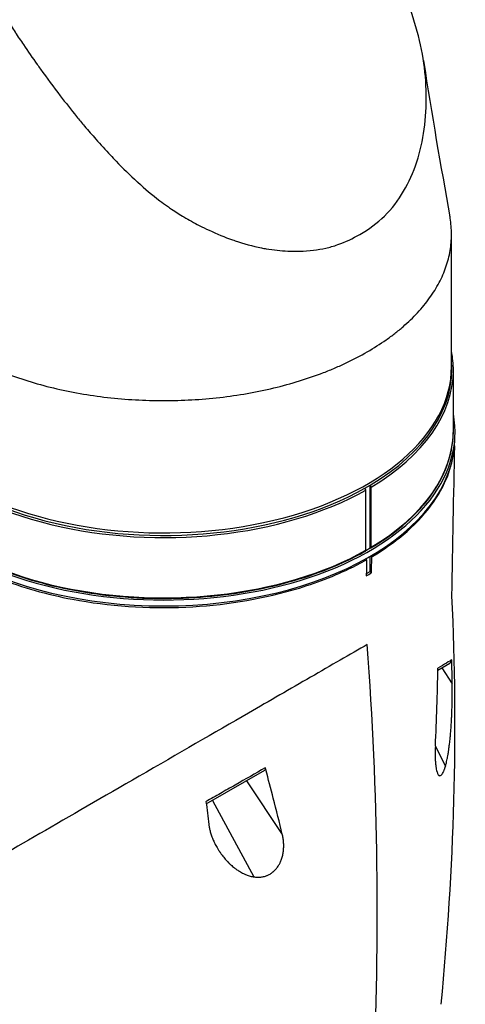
# Model space of a CAD drawing. Header units: millimetres. Extents: x 0 to 3390, y 0 to 1680.
# Tile 172 of 194: x 2024 to 2084, y 1014 to 1148. Entities that reach past the tile are written whole.
import ezdxf

# ---------------------------------------------------------------- set-up
doc = ezdxf.new("R2010")
doc.units = ezdxf.units.MM
doc.header["$LTSCALE"] = 0.2
doc.layers.add('01_Object Line', color=4, linetype='Continuous')

# ---------------------------------------------------------------- blocks, each defined once
blk = doc.blocks.new('A$C2453ee8b')
for p, q in [((170.89, 468.66), (170.89, 468.66)), ((177.44, 445.01), (177.44, 462.69)), ((177.69, 436.36), (177.69, 444.52)), ((177.89, 434.96), (177.91, 435.77)), ((165.7, 428.54), (166.4, 428.95)), ((165.7, 428.54), (165.7, 428.54)), ((165.84, 420.13), (165.84, 428.3)), ((166.4, 428.95), (166.41, 428.95)), ((166.41, 420.46), (166.41, 428.95)), ((166.55, 420.54), (166.55, 428.7)), ((165.84, 420.13), (166.4, 420.46)), ((166.4, 420.46), (166.41, 420.46)), ((165.94, 418.85), (165.86, 419)), ((166.37, 419.29), (166.37, 417.21)), ((166.57, 419.41), (166.65, 419.26)), ((166.37, 417.21), (165.9, 416.94)), ((166.6, 417.08), (166.37, 417.21)), ((177.45, 413.97), (177.45, 413.97)), ((175.59, 403.89), (177.22, 404.83)), ((176.14, 404.21), (177.54, 402.04)), ((175.25, 393.57), (176.62, 390.9)), ((144.22, 385.78), (152.16, 390.36)), ((149.68, 388.93), (154.52, 381.66)), ((145.07, 386.27), (150.65, 375.91)), ((124.2, 383.23), (124.2, 383.23))]:
    blk.add_line(p, q)
for centre, major_axis, ratio, start_param, end_param in [((138.44, 456.4), (34, 0), 0.57735, 0.485061, 0.485062), ((138.44, 452.32), (29, 0), 0.57735, 5.956034, 5.956046), ((138.44, 444.69), (-39.05, 0), 0.57735, 6.23253, 8.626608), ((138.44, 444.69), (39.05, 0), 0.57735, 5.510559, 6.333698), ((138.44, 444.52), (-39.25, 0), 0.57735, 0, 2.343455), ((138.44, 445.01), (39, 0), 0.57735, 3.926987, 6.283185), ((138.44, 444.52), (39.25, 0), 0.57735, 5.510526, 6.283185), ((138.44, 436.19), (39.48, 0), 0.57735, 3.034457, 6.390321), ((138.44, 436.36), (-39.25, 0), 0.57735, 0, 2.343455), ((138.44, 436.36), (39.25, 0), 0.57735, 5.510526, 6.283185), ((138.44, 435.38), (39.45, 0), 0.57735, 3.16011, 6.264668), ((165.7, 428.38), (0.1, -0.173), 0.577348, 0.785439, 2.356154), ((166.41, 428.79), (-0.1, 0.173), 0.577352, 3.927031, 5.497747), ((165.7, 420.21), (0.1, -0.173), 0.57735, 6.276872, 7.068545), ((166.41, 420.62), (0.1, -0.173), 0.57735, 5.497826, 7.068541), ((-748.5, 487.56), (-900.84, 234.75), 0.704048, 3.288172, 3.377246), ((156.47, 393.22), (-4.24, -84.73), 0.220962, 1.586618, 1.711455), ((293.92, 942.3), (224.69, 668.12), 0.136418, 3.824904, 3.8261)]:
    blk.add_ellipse(centre, major_axis=major_axis, ratio=ratio, start_param=start_param, end_param=end_param)
for points, knots in [([(165.04, 462.92), (166.25, 463.62), (168.52, 465.25), (171.08, 468.66), (172.87, 472.67), (173.86, 477.13), (174.12, 481.86), (173.74, 486.73), (172.53, 491.65), (170.81, 496.49), (168.76, 501.26), (166.47, 505.94), (163.97, 510.54), (161.86, 514.15), (160.57, 516.22), (160.2, 516.8)], [0, 0, 0, 0, 0.080697, 0.161395, 0.242092, 0.322789, 0.403486, 0.484184, 0.564881, 0.645578, 0.726275, 0.806973, 0.88767, 0.968367, 1, 1, 1, 1]), ([(117.24, 492), (117.6, 491.43), (117.97, 490.87), (118.34, 490.3), (118.34, 490.29), (118.35, 490.28), (118.36, 490.27), (118.72, 489.72), (119.08, 489.17), (119.45, 488.62), (120.07, 487.72), (120.69, 486.82), (121.33, 485.93), (121.47, 485.72), (121.62, 485.52), (121.76, 485.31), (122.64, 484.09), (123.54, 482.88), (124.45, 481.69), (125.17, 480.75), (125.91, 479.81), (126.66, 478.89), (127.02, 478.45), (127.38, 478.02), (127.74, 477.58), (128.24, 476.99), (128.75, 476.4), (129.27, 475.81), (129.91, 475.08), (130.56, 474.36), (131.23, 473.66), (131.48, 473.39), (131.74, 473.12), (132, 472.85), (132.93, 471.88), (133.89, 470.95), (134.87, 470.05), (134.9, 470.03), (134.92, 470.01), (134.94, 469.99), (135.91, 469.11), (136.9, 468.27), (137.93, 467.48), (138.27, 467.23), (138.61, 466.98), (138.95, 466.73), (139.14, 466.6), (139.34, 466.46), (139.53, 466.33), (140.08, 465.97), (140.63, 465.62), (141.19, 465.28), (141.87, 464.88), (142.57, 464.49), (143.27, 464.13), (143.71, 463.9), (144.16, 463.69), (144.61, 463.48), (145.65, 462.99), (146.71, 462.55), (147.77, 462.18), (147.89, 462.14), (148.01, 462.1), (148.12, 462.06), (149.31, 461.66), (150.5, 461.33), (151.69, 461.1), (151.91, 461.05), (152.13, 461.01), (152.35, 460.98), (153.33, 460.81), (154.3, 460.7), (155.26, 460.66), (155.8, 460.63), (156.34, 460.62), (156.88, 460.64), (157.51, 460.66), (158.13, 460.7), (158.74, 460.78), (159.31, 460.85), (159.87, 460.94), (160.42, 461.07), (160.68, 461.12), (160.93, 461.19), (161.18, 461.26), (161.47, 461.34), (161.76, 461.43), (162.04, 461.53), (163.09, 461.9), (164.09, 462.37), (165.04, 462.92)], [0, 0, 0, 0, 0.030956, 0.030956, 0.030956, 0.031606, 0.031606, 0.031606, 0.061914, 0.061914, 0.061914, 0.112305, 0.112305, 0.112305, 0.123824, 0.123824, 0.123824, 0.193005, 0.193005, 0.193005, 0.247679, 0.247679, 0.247679, 0.273704, 0.273704, 0.273704, 0.309635, 0.309635, 0.309635, 0.354404, 0.354404, 0.354404, 0.37163, 0.37163, 0.37163, 0.433677, 0.433677, 0.433677, 0.435103, 0.435103, 0.435103, 0.495815, 0.495815, 0.495815, 0.515803, 0.515803, 0.515803, 0.526968, 0.526968, 0.526968, 0.558153, 0.558153, 0.558153, 0.596502, 0.596502, 0.596502, 0.620641, 0.620641, 0.620641, 0.677202, 0.677202, 0.677202, 0.683352, 0.683352, 0.683352, 0.746272, 0.746272, 0.746272, 0.757901, 0.757901, 0.757901, 0.809445, 0.809445, 0.809445, 0.838601, 0.838601, 0.838601, 0.872787, 0.872787, 0.872787, 0.904539, 0.904539, 0.904539, 0.9193, 0.9193, 0.9193, 0.936344, 0.936344, 0.936344, 1, 1, 1, 1]), ([(110.86, 447), (111.32, 446.74), (111.78, 446.49), (112.25, 446.24), (112.72, 445.99), (113.21, 445.75), (113.7, 445.52), (114.69, 445.05), (115.71, 444.61), (116.77, 444.2), (118.9, 443.39), (121.16, 442.69), (123.52, 442.12), (124.7, 441.84), (125.9, 441.59), (127.12, 441.38), (128.34, 441.17), (129.58, 440.99), (130.83, 440.84), (132.09, 440.7), (133.35, 440.59), (134.62, 440.52), (135.89, 440.45), (137.17, 440.41), (138.44, 440.41), (139.08, 440.41), (139.72, 440.42), (140.36, 440.44), (140.99, 440.45), (141.63, 440.48), (142.26, 440.52), (143.53, 440.59), (144.8, 440.7), (146.05, 440.84), (147.3, 440.99), (148.54, 441.16), (149.76, 441.38), (150.98, 441.59), (152.19, 441.84), (153.37, 442.12), (154.55, 442.41), (155.7, 442.72), (156.83, 443.07), (157.95, 443.42), (159.05, 443.79), (160.11, 444.2), (160.64, 444.41), (161.16, 444.62), (161.67, 444.84), (162.19, 445.06), (162.69, 445.29), (163.18, 445.52), (164.17, 445.99), (165.12, 446.48), (166.02, 447.01), (166.92, 447.53), (167.78, 448.07), (168.59, 448.64), (168.99, 448.93), (169.39, 449.22), (169.77, 449.51), (170.15, 449.81), (170.51, 450.11), (170.87, 450.42), (171.58, 451.03), (172.24, 451.66), (172.84, 452.31), (173.44, 452.96), (173.98, 453.63), (174.47, 454.31), (174.96, 454.99), (175.39, 455.68), (175.76, 456.39), (176.13, 457.09), (176.44, 457.81), (176.69, 458.53), (176.94, 459.26), (177.13, 459.99), (177.25, 460.72), (177.32, 461.09), (177.36, 461.45), (177.39, 461.82), (177.43, 462.19), (177.44, 462.56), (177.44, 462.93), (177.44, 463.66), (177.38, 464.4), (177.25, 465.13), (177.25, 465.18), (177.24, 465.23), (177.23, 465.29)], [0, 0, 0, 0, 0.015625, 0.015625, 0.015625, 0.03125, 0.03125, 0.03125, 0.0625, 0.0625, 0.0625, 0.125, 0.125, 0.125, 0.15625, 0.15625, 0.15625, 0.1875, 0.1875, 0.1875, 0.21875, 0.21875, 0.21875, 0.25, 0.25, 0.25, 0.265625, 0.265625, 0.265625, 0.28125, 0.28125, 0.28125, 0.3125, 0.3125, 0.3125, 0.34375, 0.34375, 0.34375, 0.375, 0.375, 0.375, 0.40625, 0.40625, 0.40625, 0.4375, 0.4375, 0.4375, 0.453125, 0.453125, 0.453125, 0.46875, 0.46875, 0.46875, 0.5, 0.5, 0.5, 0.53125, 0.53125, 0.53125, 0.546875, 0.546875, 0.546875, 0.5625, 0.5625, 0.5625, 0.59375, 0.59375, 0.59375, 0.625, 0.625, 0.625, 0.65625, 0.65625, 0.65625, 0.6875, 0.6875, 0.6875, 0.71875, 0.71875, 0.71875, 0.734375, 0.734375, 0.734375, 0.75, 0.75, 0.75, 0.78125, 0.78125, 0.78125, 0.783422, 0.783422, 0.783422, 0.783422]), ([(99.19, 436.36), (99.19, 433.94), (99.86, 431.52), (102.47, 426.93), (104.42, 424.75), (109.4, 420.86), (112.43, 419.14), (119.29, 416.35), (123.1, 415.28), (131.12, 413.88), (135.33, 413.55), (143.7, 413.69), (147.86, 414.14), (155.73, 415.79), (159.44, 416.98), (163.8, 418.97), (164.82, 419.49), (165.8, 420.04)], [5.497787, 5.497787, 5.497787, 5.497787, 5.814567, 5.814567, 6.133644, 6.133644, 6.454384, 6.454384, 6.775213, 6.775213, 7.095896, 7.095896, 7.416527, 7.416527, 7.73723, 7.73723, 7.841223, 7.841223, 7.841223, 7.841223]), ([(166.51, 420.45), (167.92, 421.28), (169.22, 422.18), (171.57, 424.09), (172.61, 425.1), (174.43, 427.19), (175.2, 428.28), (176.44, 430.52), (176.91, 431.67), (177.53, 434), (177.69, 435.18), (177.69, 436.36)], [1.5835543, 1.5835543, 1.5835543, 1.5835543, 1.7380823, 1.7380823, 1.8926104, 1.8926104, 2.0471384, 2.0471384, 2.2016664, 2.2016664, 2.3561945, 2.3561945, 2.3561945, 2.3561945]), ([(166.65, 419.26), (166.8, 419.35), (166.95, 419.45), (168.26, 420.25), (169.34, 421), (173.35, 424.19), (175.53, 426.92), (177.24, 430.96), (177.56, 432.14), (177.73, 433.33)], [-6.550864, -6.550864, -6.550864, -6.550864, -6.484725, -6.484725, -5.979785, -5.979785, -4.438216, -4.438216, -3.817477, -3.817477, -3.817477, -3.817477]), ([(111.99, 418.23), (113.34, 417.52), (114.78, 416.87), (119.32, 415.1), (122.62, 414.16), (131.05, 412.57), (136.26, 412.21), (146.44, 412.67), (151.31, 413.45), (158.58, 415.51), (161.17, 416.48), (164.38, 418.01), (165.17, 418.42), (165.94, 418.85)], [-6.580667, -6.580667, -6.580667, -6.580667, -6.029526, -6.029526, -4.924411, -4.924411, -3.357193, -3.357193, -1.848116, -1.848116, -0.91919, -0.91919, -0.597044, -0.597044, -0.597044, -0.597044]), ([(177.45, 413.97), (177.45, 413.97), (177.45, 413.97), (177.45, 413.97), (177.45, 413.97), (177.44, 413.97)], [0.708769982, 0.708769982, 0.708769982, 0.708769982, 0.714285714, 0.714285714, 0.71558265, 0.71558265, 0.71558265, 0.71558265]), ([(166.03, 407.38), (163.7, 406.03), (161.11, 404.54), (155.62, 401.37), (152.79, 399.73), (145.37, 395.45), (140.35, 392.55), (130.26, 386.72), (125.72, 384.1), (117.59, 379.41), (113.96, 377.31), (110.86, 375.53)], [0.000001, 0.000001, 0.000001, 0.000001, 0.988594, 0.988594, 1.965299, 1.965299, 3.546139, 3.546139, 5.024362, 5.024362, 6.50674, 6.50674, 6.50674, 6.50674]), ([(177.47, 405.31), (177.34, 405.22), (177.12, 405.09), (176.41, 404.66), (176.01, 404.42), (175.6, 404.18)], [-0.8387133, -0.8387133, -0.8387133, -0.8387133, -0.4023693, -0.4023693, -0.0000316, -0.0000316, -0.0000316, -0.0000316]), ([(177.54, 402.04), (177.53, 402.58), (177.52, 403.13), (177.5, 404.22), (177.49, 404.76), (177.47, 405.31)], [-0.3750102, -0.3750102, -0.3750102, -0.3750102, -0.1875272, -0.1875272, 0, 0, 0, 0]), ([(176.62, 390.9), (176.63, 390.95), (176.65, 391), (176.66, 391.05), (176.69, 391.15), (176.71, 391.25), (176.74, 391.36), (176.75, 391.42), (176.77, 391.48), (176.78, 391.55), (176.81, 391.66), (176.83, 391.78), (176.86, 391.9), (176.87, 391.97), (176.89, 392.04), (176.9, 392.11), (176.92, 392.24), (176.95, 392.38), (176.97, 392.51), (176.98, 392.59), (177, 392.67), (177.01, 392.75), (177.03, 392.9), (177.05, 393.04), (177.08, 393.19), (177.09, 393.28), (177.1, 393.38), (177.11, 393.47), (177.13, 393.62), (177.15, 393.77), (177.17, 393.93), (177.2, 394.19), (177.23, 394.45), (177.26, 394.71), (177.27, 394.87), (177.29, 395.03), (177.3, 395.18), (177.31, 395.3), (177.32, 395.42), (177.33, 395.53), (177.35, 395.76), (177.37, 395.99), (177.38, 396.22), (177.39, 396.27), (177.39, 396.32), (177.39, 396.37), (177.41, 396.65), (177.43, 396.93), (177.44, 397.21), (177.45, 397.29), (177.45, 397.37), (177.46, 397.45), (177.47, 397.64), (177.48, 397.84), (177.48, 398.03), (177.49, 398.29), (177.5, 398.56), (177.51, 398.82), (177.51, 398.89), (177.52, 398.96), (177.52, 399.03), (177.52, 399.21), (177.53, 399.39), (177.53, 399.57), (177.53, 399.69), (177.54, 399.81), (177.54, 399.93), (177.54, 400.04), (177.54, 400.16), (177.54, 400.28), (177.55, 400.5), (177.55, 400.71), (177.55, 400.93), (177.55, 401.12), (177.55, 401.32), (177.55, 401.51), (177.55, 401.6), (177.55, 401.69), (177.54, 401.78), (177.54, 401.82), (177.54, 401.87), (177.54, 401.91), (177.54, 401.95), (177.54, 402), (177.54, 402.04)], [0, 0, 0, 0, 0.015444, 0.015444, 0.015444, 0.047141, 0.047141, 0.047141, 0.065349, 0.065349, 0.065349, 0.098854, 0.098854, 0.098854, 0.118972, 0.118972, 0.118972, 0.155222, 0.155222, 0.155222, 0.177177, 0.177177, 0.177177, 0.216053, 0.216053, 0.216053, 0.240758, 0.240758, 0.240758, 0.280885, 0.280885, 0.280885, 0.349027, 0.349027, 0.349027, 0.389277, 0.389277, 0.389277, 0.419556, 0.419556, 0.419556, 0.478753, 0.478753, 0.478753, 0.491444, 0.491444, 0.491444, 0.563576, 0.563576, 0.563576, 0.58484, 0.58484, 0.58484, 0.634833, 0.634833, 0.634833, 0.704233, 0.704233, 0.704233, 0.722849, 0.722849, 0.722849, 0.770914, 0.770914, 0.770914, 0.802564, 0.802564, 0.802564, 0.834212, 0.834212, 0.834212, 0.893657, 0.893657, 0.893657, 0.948959, 0.948959, 0.948959, 0.974477, 0.974477, 0.974477, 0.987238, 0.987238, 0.987238, 1, 1, 1, 1]), ([(175.25, 393.63), (175.25, 393.43), (175.24, 393.24), (175.23, 393.05), (175.23, 392.95), (175.23, 392.86), (175.23, 392.76), (175.23, 392.67), (175.23, 392.57), (175.23, 392.48), (175.23, 392.39), (175.23, 392.29), (175.23, 392.2), (175.23, 392.11), (175.23, 392.02), (175.24, 391.93), (175.24, 391.75), (175.25, 391.58), (175.26, 391.41), (175.27, 391.33), (175.28, 391.25), (175.28, 391.17), (175.29, 391.09), (175.3, 391.01), (175.31, 390.93), (175.31, 390.92), (175.31, 390.91), (175.32, 390.89), (175.32, 390.82), (175.33, 390.76), (175.34, 390.7), (175.35, 390.63), (175.36, 390.57), (175.38, 390.51), (175.4, 390.39), (175.43, 390.27), (175.46, 390.16), (175.47, 390.14), (175.48, 390.11), (175.48, 390.09), (175.51, 390.02), (175.53, 389.95), (175.56, 389.89), (175.59, 389.83), (175.62, 389.78), (175.65, 389.74), (175.66, 389.73), (175.67, 389.72), (175.68, 389.71), (175.72, 389.66), (175.76, 389.63), (175.81, 389.62), (175.81, 389.62), (175.81, 389.62), (175.81, 389.62), (175.85, 389.6), (175.9, 389.6), (175.94, 389.62), (175.95, 389.62), (175.96, 389.63), (175.96, 389.63), (176, 389.65), (176.04, 389.68), (176.08, 389.72), (176.09, 389.73), (176.1, 389.74), (176.11, 389.75), (176.15, 389.79), (176.19, 389.84), (176.22, 389.9), (176.27, 389.98), (176.32, 390.07), (176.36, 390.17), (176.37, 390.2), (176.39, 390.22), (176.4, 390.25), (176.43, 390.33), (176.46, 390.42), (176.49, 390.51), (176.51, 390.54), (176.52, 390.58), (176.53, 390.62), (176.56, 390.71), (176.59, 390.8), (176.62, 390.9)], [0, 0, 0, 0, 0.070535, 0.070535, 0.070535, 0.10639, 0.10639, 0.10639, 0.142243, 0.142243, 0.142243, 0.178336, 0.178336, 0.178336, 0.214428, 0.214428, 0.214428, 0.286315, 0.286315, 0.286315, 0.321679, 0.321679, 0.321679, 0.357041, 0.357041, 0.357041, 0.363627, 0.363627, 0.363627, 0.394727, 0.394727, 0.394727, 0.425825, 0.425825, 0.425825, 0.492031, 0.492031, 0.492031, 0.508093, 0.508093, 0.508093, 0.555163, 0.555163, 0.555163, 0.60098, 0.60098, 0.60098, 0.615123, 0.615123, 0.615123, 0.672233, 0.672233, 0.672233, 0.673495, 0.673495, 0.673495, 0.727118, 0.727118, 0.727118, 0.735685, 0.735685, 0.735685, 0.780715, 0.780715, 0.780715, 0.792693, 0.792693, 0.792693, 0.834077, 0.834077, 0.834077, 0.888123, 0.888123, 0.888123, 0.902942, 0.902942, 0.902942, 0.943352, 0.943352, 0.943352, 0.959913, 0.959913, 0.959913, 1, 1, 1, 1]), ([(152.22, 390.68), (150.88, 389.91), (149.53, 389.14), (147.47, 387.96), (146.81, 387.59), (145.49, 386.83), (144.84, 386.46), (144.18, 386.09)], [-0.9428381, -0.9428381, -0.9428381, -0.9428381, -0.4619663, -0.4619663, -0.2309708, -0.2309708, -0.000002, -0.000002, -0.000002, -0.000002]), ([(154.52, 381.66), (154.13, 383.28), (153.72, 384.92), (153.3, 386.55), (152.97, 387.84), (152.63, 389.14), (152.28, 390.43), (152.28, 390.44), (152.28, 390.45), (152.28, 390.46), (152.27, 390.47), (152.27, 390.48), (152.27, 390.49), (152.27, 390.5), (152.27, 390.51), (152.26, 390.52), (152.26, 390.52), (152.26, 390.53), (152.26, 390.54), (152.25, 390.55), (152.25, 390.56), (152.25, 390.57), (152.25, 390.58), (152.24, 390.59), (152.24, 390.6), (152.24, 390.61), (152.24, 390.61), (152.23, 390.62), (152.23, 390.63), (152.23, 390.64), (152.23, 390.65), (152.22, 390.66), (152.22, 390.67), (152.22, 390.68)], [0, 0, 0, 0, 0.5446901, 0.5446901, 0.5446901, 0.9731926, 0.9731926, 0.9731926, 0.9761721, 0.9761721, 0.9761721, 0.9791515, 0.9791515, 0.9791515, 0.9821306, 0.9821306, 0.9821306, 0.9851095, 0.9851095, 0.9851095, 0.9880882, 0.9880882, 0.9880882, 0.9910667, 0.9910667, 0.9910667, 0.9940449, 0.9940449, 0.9940449, 0.9970229, 0.9970229, 0.9970229, 1, 1, 1, 1]), ([(144.18, 386.09), (144.25, 385.57), (144.31, 385.06), (144.44, 384.03), (144.5, 383.52), (144.57, 383)], [-0.3749668, -0.3749668, -0.3749668, -0.3749668, -0.1874834, -0.1874834, -0.000001, -0.000001, -0.000001, -0.000001]), ([(144.57, 383), (144.58, 382.92), (144.59, 382.84), (144.6, 382.76), (144.61, 382.68), (144.63, 382.6), (144.64, 382.52), (144.68, 382.34), (144.72, 382.17), (144.77, 382), (144.82, 381.82), (144.88, 381.63), (144.94, 381.45), (145.01, 381.26), (145.08, 381.07), (145.16, 380.89), (145.21, 380.79), (145.25, 380.69), (145.3, 380.59), (145.34, 380.5), (145.39, 380.4), (145.44, 380.3), (145.54, 380.11), (145.65, 379.91), (145.77, 379.72), (145.85, 379.58), (145.94, 379.45), (146.03, 379.32), (146.07, 379.26), (146.11, 379.2), (146.15, 379.14), (146.29, 378.95), (146.43, 378.76), (146.58, 378.57), (146.72, 378.39), (146.88, 378.21), (147.04, 378.04), (147.11, 377.97), (147.17, 377.9), (147.24, 377.83), (147.34, 377.74), (147.44, 377.64), (147.54, 377.55), (147.7, 377.4), (147.88, 377.25), (148.06, 377.11), (148.16, 377.03), (148.27, 376.96), (148.37, 376.88), (148.44, 376.83), (148.52, 376.78), (148.59, 376.74), (148.76, 376.63), (148.94, 376.52), (149.12, 376.43), (149.23, 376.37), (149.34, 376.32), (149.45, 376.27), (149.52, 376.24), (149.58, 376.21), (149.65, 376.18), (149.82, 376.12), (149.99, 376.06), (150.16, 376.01), (150.27, 375.98), (150.37, 375.96), (150.48, 375.94), (150.54, 375.92), (150.6, 375.91), (150.65, 375.91)], [0, 0, 0, 0, 0.025513, 0.025513, 0.025513, 0.051026, 0.051026, 0.051026, 0.106311, 0.106311, 0.106311, 0.165742, 0.165742, 0.165742, 0.229037, 0.229037, 0.229037, 0.262375, 0.262375, 0.262375, 0.295714, 0.295714, 0.295714, 0.365119, 0.365119, 0.365119, 0.414042, 0.414042, 0.414042, 0.436384, 0.436384, 0.436384, 0.508521, 0.508521, 0.508521, 0.580426, 0.580426, 0.580426, 0.609779, 0.609779, 0.609779, 0.65098, 0.65098, 0.65098, 0.719144, 0.719144, 0.719144, 0.758417, 0.758417, 0.758417, 0.783989, 0.783989, 0.783989, 0.844832, 0.844832, 0.844832, 0.880339, 0.880339, 0.880339, 0.901187, 0.901187, 0.901187, 0.952899, 0.952899, 0.952899, 0.984033, 0.984033, 0.984033, 1, 1, 1, 1]), ([(150.65, 375.91), (150.81, 375.88), (150.97, 375.87), (151.13, 375.86), (151.25, 375.86), (151.36, 375.86), (151.48, 375.87), (151.52, 375.87), (151.57, 375.87), (151.61, 375.88), (151.77, 375.9), (151.93, 375.92), (152.09, 375.97), (152.2, 376), (152.32, 376.04), (152.44, 376.08), (152.47, 376.1), (152.51, 376.11), (152.54, 376.13), (152.69, 376.19), (152.83, 376.27), (152.97, 376.36), (153.11, 376.45), (153.23, 376.54), (153.35, 376.65), (153.36, 376.65), (153.36, 376.66), (153.37, 376.66), (153.49, 376.78), (153.61, 376.9), (153.72, 377.03), (153.83, 377.17), (153.93, 377.31), (154.02, 377.46), (154.09, 377.57), (154.16, 377.68), (154.21, 377.8), (154.23, 377.84), (154.25, 377.89), (154.27, 377.93), (154.35, 378.1), (154.41, 378.27), (154.47, 378.44), (154.5, 378.53), (154.52, 378.62), (154.54, 378.71), (154.57, 378.8), (154.59, 378.89), (154.6, 378.98), (154.64, 379.16), (154.67, 379.34), (154.68, 379.53), (154.7, 379.71), (154.71, 379.9), (154.71, 380.08), (154.71, 380.17), (154.71, 380.26), (154.71, 380.35), (154.7, 380.44), (154.7, 380.53), (154.69, 380.62), (154.68, 380.71), (154.67, 380.8), (154.66, 380.89), (154.65, 380.98), (154.64, 381.06), (154.62, 381.15), (154.6, 381.32), (154.56, 381.49), (154.52, 381.66)], [0, 0, 0, 0, 0.056632, 0.056632, 0.056632, 0.096454, 0.096454, 0.096454, 0.111824, 0.111824, 0.111824, 0.165846, 0.165846, 0.165846, 0.20668, 0.20668, 0.20668, 0.219195, 0.219195, 0.219195, 0.272825, 0.272825, 0.272825, 0.325748, 0.325748, 0.325748, 0.327708, 0.327708, 0.327708, 0.384812, 0.384812, 0.384812, 0.444801, 0.444801, 0.444801, 0.490886, 0.490886, 0.490886, 0.50793, 0.50793, 0.50793, 0.574139, 0.574139, 0.574139, 0.608535, 0.608535, 0.608535, 0.642931, 0.642931, 0.642931, 0.713682, 0.713682, 0.713682, 0.785572, 0.785572, 0.785572, 0.821665, 0.821665, 0.821665, 0.857759, 0.857759, 0.857759, 0.893613, 0.893613, 0.893613, 0.929468, 0.929468, 0.929468, 1, 1, 1, 1])]:
    blk.add_open_spline(points, degree=3, knots=knots)
for points in [[(173.64, 486.48), (174.79, 479.08), (175.94, 472.32), (177.23, 465.29)], [(177.69, 444.52), (177.69, 445.38), (177.61, 446.24), (177.44, 447.09)], [(177.85, 434.28), (177.69, 427.54), (177.56, 420.77), (177.45, 413.97)], [(165.94, 418.85), (165.92, 418.13), (165.91, 417.4), (165.89, 416.67)], [(166.6, 417.08), (166.61, 417.81), (166.63, 418.54), (166.65, 419.26)], [(165.89, 416.67), (166.13, 416.81), (166.37, 416.94), (166.6, 417.08)], [(177.45, 413.97), (178.33, 395.49), (177.77, 376.94), (175.99, 358.65)]]:
    blk.add_open_spline(points, degree=3)
blk.add_rational_spline([(152.22, 390.68), (152.19, 390.52), (152.16, 390.36)], [1.00000289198, 1.00000306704, 1.00000322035], degree=2)

msp = doc.modelspace()

# ---------------------------------------------------------------- block references
at = {"layer": '01_Object Line'}
msp.add_blockref('A$C2453ee8b', (1904.625, 655.797), dxfattribs=at)

doc.saveas('drawing.dxf')
